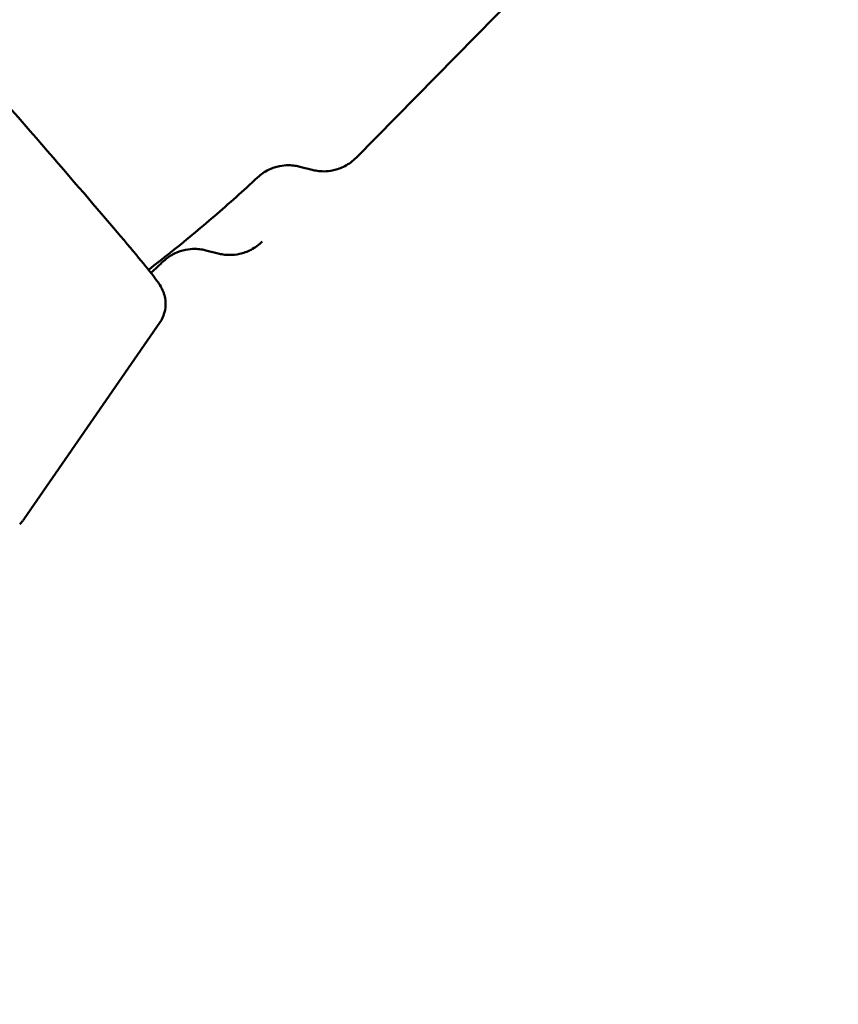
# Model space of a CAD drawing. Header units: millimetres. Extents: x 0 to 4878, y -120 to 1682.
# Tile 12 of 256: x 479 to 491, y 559 to 574. Entities that reach past the tile are written whole.
import ezdxf

# ---------------------------------------------------------------- set-up
doc = ezdxf.new("R2010")
doc.units = ezdxf.units.MM
doc.header["$LTSCALE"] = 2
doc.layers.add('Bemaßung (ISO)', color=7, linetype='Continuous', lineweight=25)
doc.layers.add('Sichtbar (ISO)', color=7, linetype='Continuous', lineweight=50)
doc.styles.add('Notiztext (DIN)', font='isocpeur.ttf')
doc.dimstyles.new('Standard (DIN)', dxfattribs={"dimscale": 2, "dimtxt": 3.5, "dimasz": 2.5, "dimexe": 2, "dimexo": 0.5, "dimgap": 0.5, "dimtad": 1, "dimrnd": 1e-08, "dimtxsty": 'Notiztext (DIN)', "dimcen": 0.09, "dimdle": 10, "dimclrd": 256, "dimclre": 256, "dimclrt": 256, "dimadec": 0, "dimazin": 0, "dimtfac": 1, "dimtmove": 0, "dimatfit": 3, "dimfxl": 1, "dimtolj": 1, "dimtzin": 0, "dimlwd": -1, "dimlwe": -1, "dimarcsym": 0})

# ---------------------------------------------------------------- blocks, each defined once
blk = doc.blocks.new('*D22')
at = {"layer": 'Bemaßung (ISO)', "transparency": 16777216}
for p, q in [((748.258, 659.821), (213.478, 659.821)), ((217.478, 654.821), (217.478, 540.286)), ((619.593, 535.286), (213.478, 535.286))]:
    blk.add_line(p, q, dxfattribs=at)
for points in [[(216.645, 654.821), (218.311, 654.821), (217.478, 659.821)], [(216.645, 540.286), (218.311, 540.286), (217.478, 535.286)]]:
    blk.add_solid(points, dxfattribs=at)
at = {"layer": 'Defpoints', "color": 0, "transparency": 16777216}
for p in [(749.258, 659.821), (217.478, 535.286), (620.593, 535.286)]:
    blk.add_point(p, dxfattribs=at)
at = {"layer": 'Bemaßung (ISO)', "transparency": 16777216, "insert": (208.078, 585.109), "char_height": 7, "attachment_point": 1, "rotation": 90, "style": 'Notiztext (DIN)'}
blk.add_mtext('\\A1;124,53', dxfattribs=at)
blk = doc.blocks.new('*D34')
at = {"layer": 'Bemaßung (ISO)', "transparency": 16777216}
for p, q in [((748.258, 659.821), (227.478, 659.821)), ((231.478, 577.62), (231.478, 654.821)), ((289.058, 572.62), (227.478, 572.62))]:
    blk.add_line(p, q, dxfattribs=at)
for points in [[(230.645, 654.821), (232.311, 654.821), (231.478, 659.821)], [(230.645, 577.62), (232.311, 577.62), (231.478, 572.62)]]:
    blk.add_solid(points, dxfattribs=at)
at = {"layer": 'Defpoints', "color": 0, "transparency": 16777216}
for p in [(231.478, 659.821), (749.258, 659.821), (290.058, 572.62)]:
    blk.add_point(p, dxfattribs=at)
at = {"layer": 'Bemaßung (ISO)', "transparency": 16777216, "insert": (222.078, 608.326), "char_height": 7, "attachment_point": 1, "rotation": 90, "style": 'Notiztext (DIN)'}
blk.add_mtext('\\A1;87,2', dxfattribs=at)

msp = doc.modelspace()

# ---------------------------------------------------------------- linework, layer by layer
at = {"layer": 'Sichtbar (ISO)'}
for p, q in [((488.5188, 576.6817), (483.7255, 571.8053)), ((482.8585, 571.6672), (483.048, 571.6181)), ((481.4158, 570.3811), (481.6053, 570.3321)), ((480.7077, 569.2721), (478.6223, 566.2523))]:
    msp.add_line(p, q, dxfattribs=at)
for points, knots in [([(467.4906, 584.0998), (467.539, 584.1256), (467.5871, 584.1409), (467.6814, 584.1595), (467.7247, 584.16), (467.8049, 584.1547), (467.8375, 584.1472), (467.8947, 584.1312), (467.9164, 584.1223), (467.9584, 584.1036), (467.9747, 584.0944), (468.0135, 584.0715), (468.0283, 584.0607), (468.0852, 584.0182), (468.1067, 583.9973), (468.26, 583.8542), (468.4553, 583.6509), (469.0574, 583.0097), (469.4621, 582.5717), (470.4228, 581.5213), (470.9767, 580.9113), (472.1806, 579.5781), (472.8302, 578.8553), (474.1598, 577.3695), (474.8397, 576.6067), (476.1612, 575.118), (476.8027, 574.3922), (477.9826, 573.0509), (478.5208, 572.4356), (479.4403, 571.3766), (479.8211, 570.9336), (480.3908, 570.2597), (480.5677, 570.0462), (480.6849, 569.8837), (480.7001, 569.8626), (480.7323, 569.8076), (480.7448, 569.7883), (480.7685, 569.7251), (480.7736, 569.7103), (480.7861, 569.6644), (480.7945, 569.63), (480.7977, 569.5343), (480.7959, 569.4814), (480.7626, 569.37), (480.7411, 569.3205), (480.7077, 569.2721)], [0.0086763, 0.0086763, 0.0086763, 0.0086763, 0.0130115, 0.0130115, 0.0183422, 0.0183422, 0.0251617, 0.0251617, 0.0333812, 0.0333812, 0.0447606, 0.0447606, 0.066373, 0.066373, 0.141048, 0.141048, 0.4545999, 0.4545999, 0.7793381, 0.7793381, 1.1002768, 1.1002768, 1.4206417, 1.4206417, 1.7408665, 1.7408665, 2.0610928, 2.0610928, 2.3814647, 2.3814647, 2.7024318, 2.7024318, 3.0273055, 3.0273055, 3.0857503, 3.0857503, 3.1149726, 3.1149726, 3.1222148, 3.1222148, 3.1322321, 3.1322321, 3.1395373, 3.1395373, 3.144195, 3.144195, 3.144195, 3.144195]), ([(482.8585, 571.6672), (482.8376, 571.6726), (482.8134, 571.6779), (482.7559, 571.6862), (482.7224, 571.6894), (482.6435, 571.6892), (482.5978, 571.6859), (482.4945, 571.6649), (482.4366, 571.647), (482.3188, 571.5893), (482.2592, 571.5491), (482.2076, 571.5008)], [3.117267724, 3.117267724, 3.117267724, 3.117267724, 3.121065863, 3.121065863, 3.124864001, 3.124864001, 3.12866214, 3.12866214, 3.132460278, 3.132460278, 3.136258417, 3.136258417, 3.136258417, 3.136258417]), ([(483.7255, 571.8053), (483.6745, 571.7535), (483.6141, 571.7092), (483.4924, 571.6448), (483.4317, 571.6244), (483.3229, 571.6002), (483.2746, 571.5961), (483.1913, 571.5951), (483.1561, 571.5982), (483.0955, 571.6069), (483.0701, 571.6124), (483.048, 571.6181)], [3.146406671, 3.146406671, 3.146406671, 3.146406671, 3.150308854, 3.150308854, 3.154211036, 3.154211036, 3.158113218, 3.158113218, 3.162015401, 3.162015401, 3.165917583, 3.165917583, 3.165917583, 3.165917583]), ([(482.2076, 571.5008), (482.0993, 571.3994), (481.9899, 571.2991), (481.7692, 571.1007), (481.6578, 571.0025), (481.4331, 570.8087), (481.3199, 570.7129), (481.0915, 570.5238), (480.9765, 570.4305), (480.752, 570.252), (480.6426, 570.1667), (480.5325, 570.0826)], [7.8593157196, 7.8593157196, 7.8593157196, 7.8593157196, 7.8595686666, 7.8595686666, 7.8598216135, 7.8598216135, 7.8600745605, 7.8600745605, 7.8603275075, 7.8603275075, 7.8605649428, 7.8605649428, 7.8605649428, 7.8605649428]), ([(481.6053, 570.3321), (481.6273, 570.3264), (481.6528, 570.3208), (481.7134, 570.3122), (481.7486, 570.3091), (481.8319, 570.3101), (481.8802, 570.3142), (481.9889, 570.3384), (482.0496, 570.3588), (482.1714, 570.4232), (482.2318, 570.4675), (482.2827, 570.5193)], [3.128545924, 3.128545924, 3.128545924, 3.128545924, 3.132448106, 3.132448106, 3.136350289, 3.136350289, 3.140252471, 3.140252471, 3.144154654, 3.144154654, 3.148056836, 3.148056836, 3.148056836, 3.148056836]), ([(480.7649, 570.2148), (480.8165, 570.2631), (480.876, 570.3033), (480.9939, 570.361), (481.0517, 570.3789), (481.1551, 570.3999), (481.2008, 570.4032), (481.2797, 570.4033), (481.3131, 570.4002), (481.3707, 570.3918), (481.3948, 570.3866), (481.4158, 570.3811)], [3.135648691, 3.135648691, 3.135648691, 3.135648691, 3.139446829, 3.139446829, 3.143244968, 3.143244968, 3.147043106, 3.147043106, 3.150841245, 3.150841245, 3.154639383, 3.154639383, 3.154639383, 3.154639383]), ([(478.6223, 566.2523), (478.6184, 566.2466), (478.6144, 566.241), (478.606, 566.2299), (478.6017, 566.2244), (478.5927, 566.2135), (478.5881, 566.2081), (478.5785, 566.1974), (478.5736, 566.1922), (478.5636, 566.1818), (478.5584, 566.1768), (478.5531, 566.1718)], [3.1441950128, 3.1441950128, 3.1441950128, 3.1441950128, 3.1447361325, 3.1447361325, 3.1452772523, 3.1452772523, 3.145818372, 3.145818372, 3.1463594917, 3.1463594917, 3.1469006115, 3.1469006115, 3.1469006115, 3.1469006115])]:
    msp.add_open_spline(points, degree=3, knots=knots, dxfattribs=at)
msp.add_open_spline([(480.5704, 570.035), (480.6356, 570.0945), (480.7004, 570.1545), (480.7649, 570.2148)], degree=3, dxfattribs=at)

# ---------------------------------------------------------------- dimensions: what is measured, and where the dimension line sits
at = {"layer": 'Bemaßung (ISO)'}
for base, p1, p2, picture, middle in [((217.478, 535.2864), (749.2578, 659.8207), (620.5934, 535.2864), '*D22', (217.478, 597.5336)), ((231.478, 659.8207), (290.0578, 572.6205), (749.2578, 659.8207), '*D34', (231.478, 616.2006))]:
    dim = msp.add_linear_dim(base=base, p1=p1, p2=p2, angle=90, dimstyle='Standard (DIN)', override={"dimgap": 0.5, "dimdec": 2, "dimtol": 0, "dimlim": 0, "dimtp": 0, "dimtm": 0, "dimtdec": 2, "dimtofl": 0, "dimatfit": 1}, dxfattribs=at)
    dim.commit()
    dim.dimension.update_dxf_attribs({"geometry": picture, "text_midpoint": middle, "dimtype": 160})

doc.saveas('drawing.dxf')
